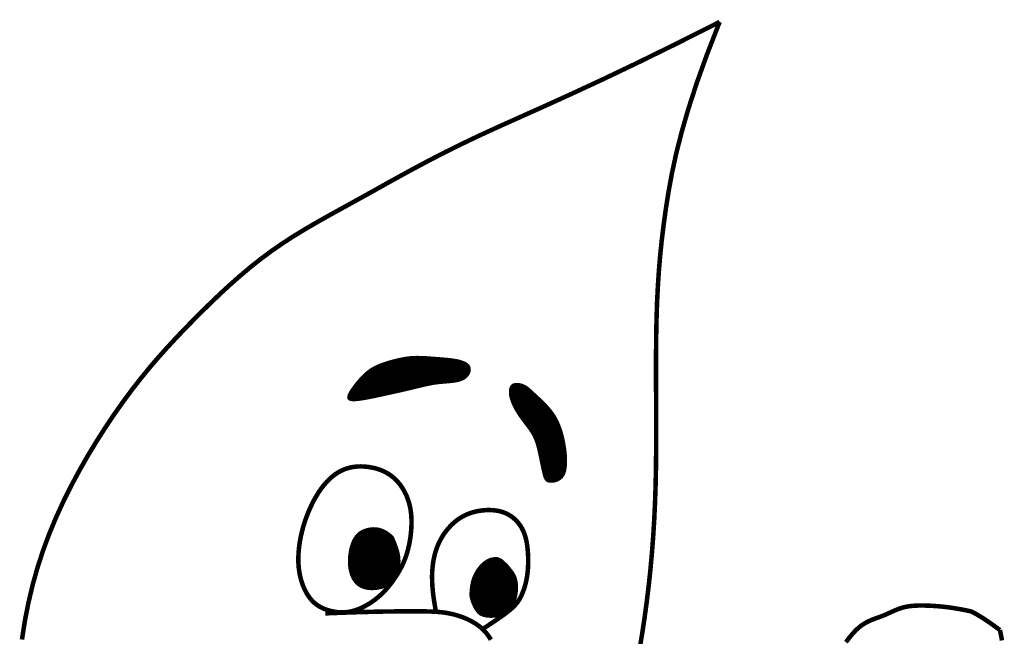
# Model space of a CAD drawing. Header units: feet. Extents: x -26.5 to 0.6, y 11.5 to 22.5.
# Tile 203 of 256: x -19.3 to -18.8, y 12.6 to 12.9. Entities that reach past the tile are written whole.
import ezdxf

# ---------------------------------------------------------------- set-up
doc = ezdxf.new("R2010")
doc.units = ezdxf.units.FT
doc.header["$MEASUREMENT"] = 0
doc.layers.add('FACE', color=160, linetype='CONTINUOUS')
pattern_1 = [(360, (-21.0900235, 9.8716441), (7e-19, 0.00057574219), []), (60, (-21.0900235, 9.8716441), (-0.00049860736, 0.00028787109), []), (120, (-21.0900235, 9.8716441), (-0.00049860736, -0.00028787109), [])]

msp = doc.modelspace()

# ---------------------------------------------------------------- hatches: boundary and pattern name
at = {"layer": 'FACE', "linetype": 'Continuous'}
h = msp.add_hatch(dxfattribs=at)
h.set_pattern_fill('NET3', scale=0.004606, style=0)
h.set_pattern_definition(pattern_1)
h.paths.add_polyline_path([(-19.00708, 12.69197), (-19.00729, 12.69365), (-19.00754, 12.6953), (-19.00783, 12.69691), (-19.00816, 12.69848), (-19.00852, 12.7), (-19.00893, 12.70147), (-19.00937, 12.70289), (-19.00984, 12.70426), (-19.01034, 12.70556), (-19.01088, 12.70681), (-19.01146, 12.70802), (-19.01208, 12.70919), (-19.01276, 12.71032), (-19.0135, 12.71144), (-19.0143, 12.71254), (-19.01518, 12.71363), (-19.01612, 12.71472), (-19.01712, 12.7158), (-19.01815, 12.71686), (-19.0192, 12.71789), (-19.02024, 12.71889), (-19.02125, 12.71983), (-19.02221, 12.72072), (-19.0231, 12.72155), (-19.02391, 12.7223), (-19.02465, 12.72298), (-19.02533, 12.72359), (-19.02597, 12.72413), (-19.02661, 12.72462), (-19.02724, 12.72505), (-19.0279, 12.72542), (-19.0286, 12.72575), (-19.02936, 12.72603), (-19.03015, 12.72624), (-19.03096, 12.72639), (-19.03176, 12.72645), (-19.03253, 12.72642), (-19.03324, 12.72627), (-19.03388, 12.72599), (-19.03442, 12.72558), (-19.03485, 12.72502), (-19.03516, 12.72433), (-19.03535, 12.72352), (-19.03543, 12.72261), (-19.03541, 12.72162), (-19.03528, 12.72056), (-19.03506, 12.71945), (-19.03474, 12.71831), (-19.03433, 12.71715), (-19.03385, 12.71598), (-19.03329, 12.71482), (-19.03268, 12.71366), (-19.03202, 12.71252), (-19.03133, 12.7114), (-19.03061, 12.71031), (-19.02989, 12.70926), (-19.02916, 12.70825), (-19.02844, 12.70728), (-19.02773, 12.70634), (-19.02704, 12.70544), (-19.02637, 12.70456), (-19.02572, 12.70369), (-19.02512, 12.70283), (-19.02455, 12.70198), (-19.02402, 12.70113), (-19.02354, 12.70026), (-19.02309, 12.69935), (-19.02267, 12.69839), (-19.02227, 12.69735), (-19.02188, 12.69621), (-19.02151, 12.69496), (-19.02115, 12.69358), (-19.02078, 12.69206), (-19.02042, 12.69043), (-19.02006, 12.68874), (-19.01971, 12.68703), (-19.01936, 12.68536), (-19.01903, 12.68376), (-19.0187, 12.68228), (-19.01839, 12.68097), (-19.01809, 12.67986), (-19.01779, 12.67895), (-19.01747, 12.67821), (-19.01712, 12.67764), (-19.01671, 12.67721), (-19.01623, 12.6769), (-19.01567, 12.67671), (-19.015, 12.67661), (-19.01421, 12.67659), (-19.01334, 12.67666), (-19.01242, 12.67684), (-19.01148, 12.67713), (-19.01055, 12.67757), (-19.00968, 12.67816), (-19.00888, 12.67891), (-19.00821, 12.67984), (-19.00767, 12.68097), (-19.00728, 12.68226), (-19.00701, 12.6837), (-19.00686, 12.68524), (-19.0068, 12.68687), (-19.00683, 12.68855), (-19.00692, 12.69026)])
h.paths.add_polyline_path([(-19.10087, 12.72037), (-19.09863, 12.72086), (-19.09643, 12.72134), (-19.09426, 12.72182), (-19.09214, 12.7223), (-19.09008, 12.72276), (-19.08809, 12.72322), (-19.08619, 12.72367), (-19.08438, 12.7241), (-19.08267, 12.72452), (-19.08105, 12.72492), (-19.07949, 12.72529), (-19.07797, 12.72564), (-19.07648, 12.72596), (-19.07499, 12.72624), (-19.07348, 12.72649), (-19.07193, 12.72669), (-19.07033, 12.72686), (-19.0687, 12.727), (-19.06706, 12.72713), (-19.06544, 12.72728), (-19.06388, 12.72747), (-19.06241, 12.72772), (-19.06104, 12.72805), (-19.05981, 12.72848), (-19.05874, 12.72902), (-19.05783, 12.72966), (-19.05709, 12.73038), (-19.05651, 12.73115), (-19.05609, 12.73195), (-19.05583, 12.73276), (-19.05572, 12.73355), (-19.05577, 12.7343), (-19.05597, 12.735), (-19.05631, 12.73564), (-19.05682, 12.73622), (-19.05747, 12.73675), (-19.05827, 12.73722), (-19.05923, 12.73764), (-19.06033, 12.73801), (-19.06159, 12.73834), (-19.063, 12.73862), (-19.06452, 12.73886), (-19.06615, 12.73907), (-19.06784, 12.73925), (-19.06956, 12.7394), (-19.0713, 12.73954), (-19.07302, 12.73967), (-19.07469, 12.73979), (-19.07629, 12.73991), (-19.07783, 12.74002), (-19.07933, 12.74011), (-19.08081, 12.74017), (-19.08228, 12.74019), (-19.08376, 12.74017), (-19.08526, 12.74009), (-19.08681, 12.73994), (-19.08842, 12.73972), (-19.09006, 12.73944), (-19.09172, 12.7391), (-19.09338, 12.73871), (-19.09502, 12.73828), (-19.09661, 12.73782), (-19.09814, 12.73735), (-19.09958, 12.73686), (-19.10093, 12.73638), (-19.10218, 12.73587), (-19.10336, 12.73535), (-19.10447, 12.73478), (-19.10554, 12.73416), (-19.10658, 12.73347), (-19.10761, 12.73271), (-19.10863, 12.73185), (-19.10967, 12.73089), (-19.1107, 12.72985), (-19.11172, 12.72874), (-19.11271, 12.7276), (-19.11366, 12.72644), (-19.11454, 12.7253), (-19.11535, 12.72418), (-19.11607, 12.72311), (-19.11667, 12.72212), (-19.11715, 12.72122), (-19.11747, 12.7204), (-19.1176, 12.7197), (-19.11752, 12.7191), (-19.1172, 12.71863), (-19.11662, 12.7183), (-19.11574, 12.7181), (-19.11456, 12.71805), (-19.1131, 12.71814), (-19.1114, 12.71834), (-19.10952, 12.71863), (-19.10748, 12.719), (-19.10533, 12.71943), (-19.10311, 12.71989)])
h = msp.add_hatch(dxfattribs=at)
h.set_pattern_fill('NET3', scale=0.004606, style=0)
h.set_pattern_definition(pattern_1)
h.paths.add_polyline_path([(-19.09483, 12.64859), (-19.09443, 12.64765), (-19.09402, 12.64668), (-19.09362, 12.64568), (-19.09323, 12.64468), (-19.09287, 12.64368), (-19.09254, 12.6427), (-19.09225, 12.64175), (-19.092, 12.64084), (-19.09181, 12.63997), (-19.09166, 12.63916), (-19.09156, 12.63839), (-19.0915, 12.63767), (-19.09146, 12.637), (-19.09145, 12.63636), (-19.09146, 12.63577), (-19.09148, 12.63522), (-19.09151, 12.6347), (-19.09154, 12.63421), (-19.09159, 12.63375), (-19.09165, 12.6333), (-19.09173, 12.63287), (-19.09182, 12.63244), (-19.09193, 12.63201), (-19.09207, 12.63158), (-19.09222, 12.63113), (-19.0924, 12.63068), (-19.0926, 12.63022), (-19.09281, 12.62976), (-19.09304, 12.6293), (-19.09327, 12.62884), (-19.09351, 12.62838), (-19.09376, 12.62794), (-19.094, 12.62751), (-19.09424, 12.62709), (-19.09448, 12.6267), (-19.09472, 12.62632), (-19.09496, 12.62598), (-19.0952, 12.62566), (-19.09543, 12.62538), (-19.09565, 12.62514), (-19.09587, 12.62494), (-19.09609, 12.62477), (-19.09631, 12.62462), (-19.09654, 12.6245), (-19.09677, 12.62438), (-19.09702, 12.62427), (-19.09728, 12.62415), (-19.09756, 12.62401), (-19.09787, 12.62385), (-19.0982, 12.62368), (-19.09857, 12.62349), (-19.09898, 12.6233), (-19.09943, 12.6231), (-19.09993, 12.6229), (-19.10049, 12.62271), (-19.10111, 12.62254), (-19.1018, 12.62238), (-19.10255, 12.62225), (-19.10334, 12.62214), (-19.10416, 12.62206), (-19.10502, 12.62202), (-19.10589, 12.62202), (-19.10676, 12.62207), (-19.10763, 12.62217), (-19.10848, 12.62232), (-19.10931, 12.62253), (-19.11012, 12.6228), (-19.1109, 12.62314), (-19.11165, 12.62354), (-19.11237, 12.62402), (-19.11304, 12.62456), (-19.11367, 12.62518), (-19.11426, 12.62588), (-19.1148, 12.62664), (-19.11529, 12.62748), (-19.11572, 12.62837), (-19.11611, 12.62932), (-19.11644, 12.63031), (-19.11671, 12.63135), (-19.11692, 12.63242), (-19.11708, 12.63353), (-19.11718, 12.63465), (-19.11722, 12.63579), (-19.11722, 12.63694), (-19.11716, 12.63809), (-19.11706, 12.63923), (-19.11691, 12.64036), (-19.11673, 12.64147), (-19.1165, 12.64254), (-19.11623, 12.64358), (-19.11592, 12.64459), (-19.11557, 12.64555), (-19.11518, 12.64646), (-19.11475, 12.64733), (-19.11427, 12.64814), (-19.11375, 12.6489), (-19.11318, 12.6496), (-19.11256, 12.65024), (-19.11187, 12.65081), (-19.11111, 12.65133), (-19.11028, 12.65178), (-19.10935, 12.65218), (-19.10833, 12.65251), (-19.1072, 12.65279), (-19.10597, 12.65299), (-19.10462, 12.65309), (-19.10318, 12.65302), (-19.10166, 12.65275), (-19.10005, 12.65222), (-19.09837, 12.65138), (-19.09663, 12.65019)])
edge = h.paths.add_edge_path()
edge.add_line((-19.05551, 12.61836), (-19.05549, 12.61921))
edge.add_line((-19.05549, 12.61921), (-19.05545, 12.61994))
edge.add_line((-19.05545, 12.61994), (-19.05542, 12.62058))
edge.add_line((-19.05542, 12.62058), (-19.05538, 12.62113))
edge.add_line((-19.05538, 12.62113), (-19.05535, 12.62161))
edge.add_line((-19.05535, 12.62161), (-19.05531, 12.62203))
edge.add_line((-19.05531, 12.62203), (-19.05527, 12.6224))
edge.add_line((-19.05527, 12.6224), (-19.05523, 12.62274))
edge.add_line((-19.05523, 12.62274), (-19.05519, 12.62305))
edge.add_line((-19.05519, 12.62305), (-19.05515, 12.62335))
edge.add_line((-19.05515, 12.62335), (-19.05511, 12.62363))
edge.add_line((-19.05511, 12.62363), (-19.05506, 12.6239))
edge.add_line((-19.05506, 12.6239), (-19.05502, 12.62415))
edge.add_line((-19.05502, 12.62415), (-19.05497, 12.6244))
edge.add_line((-19.05497, 12.6244), (-19.05493, 12.62464))
edge.add_line((-19.05493, 12.62464), (-19.05488, 12.62487))
edge.add_line((-19.05488, 12.62487), (-19.05483, 12.6251))
edge.add_line((-19.05483, 12.6251), (-19.05478, 12.62533))
edge.add_line((-19.05478, 12.62533), (-19.05473, 12.62555))
edge.add_line((-19.05473, 12.62555), (-19.05467, 12.62577))
edge.add_line((-19.05467, 12.62577), (-19.05462, 12.62599))
edge.add_line((-19.05462, 12.62599), (-19.05456, 12.62621))
edge.add_line((-19.05456, 12.62621), (-19.0545, 12.62642))
edge.add_line((-19.0545, 12.62642), (-19.05444, 12.62663))
edge.add_line((-19.05444, 12.62663), (-19.05438, 12.62683))
edge.add_line((-19.05438, 12.62683), (-19.05431, 12.62704))
edge.add_line((-19.05431, 12.62704), (-19.05425, 12.62724))
edge.add_line((-19.05425, 12.62724), (-19.05418, 12.62743))
edge.add_line((-19.05418, 12.62743), (-19.05411, 12.62763))
edge.add_line((-19.05411, 12.62763), (-19.05404, 12.62782))
edge.add_line((-19.05404, 12.62782), (-19.05397, 12.62801))
edge.add_line((-19.05397, 12.62801), (-19.0539, 12.6282))
edge.add_line((-19.0539, 12.6282), (-19.05383, 12.62838))
edge.add_line((-19.05383, 12.62838), (-19.05375, 12.62857))
edge.add_line((-19.05375, 12.62857), (-19.05368, 12.62875))
edge.add_line((-19.05368, 12.62875), (-19.0536, 12.62892))
edge.add_line((-19.0536, 12.62892), (-19.05352, 12.6291))
edge.add_line((-19.05352, 12.6291), (-19.05344, 12.62927))
edge.add_line((-19.05344, 12.62927), (-19.05336, 12.62944))
edge.add_line((-19.05336, 12.62944), (-19.05328, 12.62961))
edge.add_line((-19.05328, 12.62961), (-19.0532, 12.62978))
edge.add_line((-19.0532, 12.62978), (-19.05312, 12.62994))
edge.add_line((-19.05312, 12.62994), (-19.05303, 12.6301))
edge.add_line((-19.05303, 12.6301), (-19.05295, 12.63026))
edge.add_line((-19.05295, 12.63026), (-19.05286, 12.63042))
edge.add_line((-19.05286, 12.63042), (-19.05277, 12.63058))
edge.add_line((-19.05277, 12.63058), (-19.05268, 12.63073))
edge.add_line((-19.05268, 12.63073), (-19.05259, 12.63088))
edge.add_line((-19.05259, 12.63088), (-19.0525, 12.63103))
edge.add_line((-19.0525, 12.63103), (-19.05241, 12.63118))
edge.add_line((-19.05241, 12.63118), (-19.05232, 12.63133))
edge.add_line((-19.05232, 12.63133), (-19.05223, 12.63147))
edge.add_line((-19.05223, 12.63147), (-19.05214, 12.63162))
edge.add_line((-19.05214, 12.63162), (-19.05204, 12.63176))
edge.add_line((-19.05204, 12.63176), (-19.05195, 12.6319))
edge.add_line((-19.05195, 12.6319), (-19.05185, 12.63204))
edge.add_line((-19.05185, 12.63204), (-19.05176, 12.63217))
edge.add_line((-19.05176, 12.63217), (-19.05166, 12.63231))
edge.add_line((-19.05166, 12.63231), (-19.05156, 12.63244))
edge.add_line((-19.05156, 12.63244), (-19.05146, 12.63257))
edge.add_line((-19.05146, 12.63257), (-19.05137, 12.6327))
edge.add_line((-19.05137, 12.6327), (-19.05127, 12.63283))
edge.add_line((-19.05127, 12.63283), (-19.05117, 12.63296))
edge.add_line((-19.05117, 12.63296), (-19.05107, 12.63308))
edge.add_line((-19.05107, 12.63308), (-19.05097, 12.63321))
edge.add_line((-19.05097, 12.63321), (-19.05087, 12.63333))
edge.add_line((-19.05087, 12.63333), (-19.05077, 12.63345))
edge.add_line((-19.05077, 12.63345), (-19.05066, 12.63357))
edge.add_line((-19.05066, 12.63357), (-19.05056, 12.63369))
edge.add_line((-19.05056, 12.63369), (-19.05046, 12.6338))
edge.add_line((-19.05046, 12.6338), (-19.05036, 12.63392))
edge.add_line((-19.05036, 12.63392), (-19.05025, 12.63403))
edge.add_line((-19.05025, 12.63403), (-19.05015, 12.63414))
edge.add_line((-19.05015, 12.63414), (-19.05004, 12.63425))
edge.add_line((-19.05004, 12.63425), (-19.04994, 12.63436))
edge.add_line((-19.04994, 12.63436), (-19.04983, 12.63447))
edge.add_line((-19.04983, 12.63447), (-19.04973, 12.63457))
edge.add_line((-19.04973, 12.63457), (-19.04962, 12.63468))
edge.add_line((-19.04962, 12.63468), (-19.04952, 12.63478))
edge.add_line((-19.04952, 12.63478), (-19.04941, 12.63488))
edge.add_line((-19.04941, 12.63488), (-19.04931, 12.63497))
edge.add_line((-19.04931, 12.63497), (-19.0492, 12.63507))
edge.add_line((-19.0492, 12.63507), (-19.04909, 12.63517))
edge.add_line((-19.04909, 12.63517), (-19.04899, 12.63526))
edge.add_line((-19.04899, 12.63526), (-19.04888, 12.63535))
edge.add_line((-19.04888, 12.63535), (-19.04877, 12.63544))
edge.add_line((-19.04877, 12.63544), (-19.04867, 12.63553))
edge.add_line((-19.04867, 12.63553), (-19.04856, 12.63562))
edge.add_line((-19.04856, 12.63562), (-19.04845, 12.6357))
edge.add_line((-19.04845, 12.6357), (-19.04835, 12.63579))
edge.add_line((-19.04835, 12.63579), (-19.04824, 12.63587))
edge.add_line((-19.04824, 12.63587), (-19.04813, 12.63595))
edge.add_line((-19.04813, 12.63595), (-19.04802, 12.63603))
edge.add_line((-19.04802, 12.63603), (-19.04792, 12.6361))
edge.add_line((-19.04792, 12.6361), (-19.04781, 12.63618))
edge.add_line((-19.04781, 12.63618), (-19.0477, 12.63625))
edge.add_line((-19.0477, 12.63625), (-19.0476, 12.63632))
edge.add_line((-19.0476, 12.63632), (-19.04749, 12.63639))
edge.add_line((-19.04749, 12.63639), (-19.04738, 12.63646))
edge.add_line((-19.04738, 12.63646), (-19.04728, 12.63653))
edge.add_line((-19.04728, 12.63653), (-19.04717, 12.63659))
edge.add_line((-19.04717, 12.63659), (-19.04706, 12.63665))
edge.add_line((-19.04706, 12.63665), (-19.04696, 12.63672))
edge.add_line((-19.04696, 12.63672), (-19.04685, 12.63678))
edge.add_line((-19.04685, 12.63678), (-19.04674, 12.63683))
edge.add_line((-19.04674, 12.63683), (-19.04664, 12.63689))
edge.add_line((-19.04664, 12.63689), (-19.04653, 12.63694))
edge.add_line((-19.04653, 12.63694), (-19.04643, 12.637))
edge.add_line((-19.04643, 12.637), (-19.04632, 12.63705))
edge.add_line((-19.04632, 12.63705), (-19.04622, 12.6371))
edge.add_line((-19.04622, 12.6371), (-19.04611, 12.63714))
edge.add_line((-19.04611, 12.63714), (-19.04601, 12.63719))
edge.add_line((-19.04601, 12.63719), (-19.04591, 12.63723))
edge.add_line((-19.04591, 12.63723), (-19.0458, 12.63727))
edge.add_line((-19.0458, 12.63727), (-19.0457, 12.63732))
edge.add_line((-19.0457, 12.63732), (-19.0456, 12.63735))
edge.add_line((-19.0456, 12.63735), (-19.0455, 12.63739))
edge.add_line((-19.0455, 12.63739), (-19.0454, 12.63743))
edge.add_line((-19.0454, 12.63743), (-19.04529, 12.63746))
edge.add_line((-19.04529, 12.63746), (-19.04519, 12.63749))
edge.add_line((-19.04519, 12.63749), (-19.04509, 12.63752))
edge.add_line((-19.04509, 12.63752), (-19.04499, 12.63755))
edge.add_line((-19.04499, 12.63755), (-19.04489, 12.63757))
edge.add_line((-19.04489, 12.63757), (-19.0448, 12.6376))
edge.add_line((-19.0448, 12.6376), (-19.0447, 12.63762))
edge.add_line((-19.0447, 12.63762), (-19.0446, 12.63764))
edge.add_line((-19.0446, 12.63764), (-19.0445, 12.63766))
edge.add_line((-19.0445, 12.63766), (-19.04441, 12.63768))
edge.add_line((-19.04441, 12.63768), (-19.04431, 12.6377))
edge.add_line((-19.04431, 12.6377), (-19.04421, 12.63771))
edge.add_line((-19.04421, 12.63771), (-19.04412, 12.63772))
edge.add_line((-19.04412, 12.63772), (-19.04402, 12.63774))
edge.add_line((-19.04402, 12.63774), (-19.04393, 12.63775))
edge.add_line((-19.04393, 12.63775), (-19.04384, 12.63776))
edge.add_line((-19.04384, 12.63776), (-19.04375, 12.63778))
edge.add_line((-19.04375, 12.63778), (-19.04366, 12.63779))
edge.add_line((-19.04366, 12.63779), (-19.04357, 12.63781))
edge.add_line((-19.04357, 12.63781), (-19.04348, 12.63782))
edge.add_line((-19.04348, 12.63782), (-19.0434, 12.63784))
edge.add_line((-19.0434, 12.63784), (-19.04331, 12.63786))
edge.add_line((-19.04331, 12.63786), (-19.04323, 12.63787))
edge.add_line((-19.04323, 12.63787), (-19.04314, 12.63789))
edge.add_line((-19.04314, 12.63789), (-19.04305, 12.6379))
edge.add_line((-19.04305, 12.6379), (-19.04297, 12.63791))
edge.add_line((-19.04297, 12.63791), (-19.04288, 12.63792))
edge.add_line((-19.04288, 12.63792), (-19.04279, 12.63793))
edge.add_line((-19.04279, 12.63793), (-19.04271, 12.63793))
edge.add_line((-19.04271, 12.63793), (-19.04262, 12.63793))
edge.add_line((-19.04262, 12.63793), (-19.04253, 12.63793))
edge.add_line((-19.04253, 12.63793), (-19.04244, 12.63793))
edge.add_line((-19.04244, 12.63793), (-19.04235, 12.63793))
edge.add_line((-19.04235, 12.63793), (-19.04225, 12.63792))
edge.add_line((-19.04225, 12.63792), (-19.04216, 12.63791))
edge.add_line((-19.04216, 12.63791), (-19.04207, 12.6379))
edge.add_line((-19.04207, 12.6379), (-19.04198, 12.63789))
edge.add_line((-19.04198, 12.63789), (-19.04188, 12.63788))
edge.add_line((-19.04188, 12.63788), (-19.04179, 12.63786))
edge.add_line((-19.04179, 12.63786), (-19.04171, 12.63784))
edge.add_line((-19.04171, 12.63784), (-19.04162, 12.63782))
edge.add_line((-19.04162, 12.63782), (-19.04154, 12.6378))
edge.add_line((-19.04154, 12.6378), (-19.04146, 12.63778))
edge.add_line((-19.04146, 12.63778), (-19.04139, 12.63775))
edge.add_line((-19.04139, 12.63775), (-19.04132, 12.63772))
edge.add_line((-19.04132, 12.63772), (-19.04125, 12.63769))
edge.add_line((-19.04125, 12.63769), (-19.04119, 12.63766))
edge.add_line((-19.04119, 12.63766), (-19.04112, 12.63763))
edge.add_line((-19.04112, 12.63763), (-19.04106, 12.6376))
edge.add_line((-19.04106, 12.6376), (-19.04099, 12.63757))
edge.add_line((-19.04099, 12.63757), (-19.04093, 12.63755))
edge.add_line((-19.04093, 12.63755), (-19.04086, 12.63752))
edge.add_line((-19.04086, 12.63752), (-19.04079, 12.6375))
edge.add_line((-19.04079, 12.6375), (-19.04073, 12.63747))
edge.add_line((-19.04073, 12.63747), (-19.04066, 12.63745))
edge.add_line((-19.04066, 12.63745), (-19.04058, 12.63742))
edge.add_line((-19.04058, 12.63742), (-19.04051, 12.63739))
edge.add_line((-19.04051, 12.63739), (-19.04044, 12.63736))
edge.add_line((-19.04044, 12.63736), (-19.04036, 12.63733))
edge.add_line((-19.04036, 12.63733), (-19.04028, 12.6373))
edge.add_line((-19.04028, 12.6373), (-19.0402, 12.63726))
edge.add_line((-19.0402, 12.63726), (-19.04012, 12.63722))
edge.add_line((-19.04012, 12.63722), (-19.04004, 12.63718))
edge.add_line((-19.04004, 12.63718), (-19.03996, 12.63713))
edge.add_line((-19.03996, 12.63713), (-19.03989, 12.63709))
edge.add_line((-19.03989, 12.63709), (-19.03981, 12.63704))
edge.add_line((-19.03981, 12.63704), (-19.03973, 12.63698))
edge.add_line((-19.03973, 12.63698), (-19.03965, 12.63693))
edge.add_line((-19.03965, 12.63693), (-19.03957, 12.63687))
edge.add_line((-19.03957, 12.63687), (-19.0395, 12.63681))
edge.add_line((-19.0395, 12.63681), (-19.03942, 12.63675))
edge.add_line((-19.03942, 12.63675), (-19.03935, 12.63669))
edge.add_line((-19.03935, 12.63669), (-19.03928, 12.63663))
edge.add_line((-19.03928, 12.63663), (-19.03921, 12.63657))
edge.add_line((-19.03921, 12.63657), (-19.03914, 12.63651))
edge.add_line((-19.03914, 12.63651), (-19.03908, 12.63645))
edge.add_line((-19.03908, 12.63645), (-19.03901, 12.63638))
edge.add_line((-19.03901, 12.63638), (-19.03895, 12.63632))
edge.add_line((-19.03895, 12.63632), (-19.03888, 12.63626))
edge.add_line((-19.03888, 12.63626), (-19.03881, 12.63619))
edge.add_line((-19.03881, 12.63619), (-19.03874, 12.63613))
edge.add_line((-19.03874, 12.63613), (-19.03867, 12.63606))
edge.add_line((-19.03867, 12.63606), (-19.0386, 12.63599))
edge.add_line((-19.0386, 12.63599), (-19.03852, 12.63592))
edge.add_line((-19.03852, 12.63592), (-19.03844, 12.63584))
edge.add_line((-19.03844, 12.63584), (-19.03835, 12.63576))
edge.add_line((-19.03835, 12.63576), (-19.03826, 12.63567))
edge.add_line((-19.03826, 12.63567), (-19.03815, 12.63558))
edge.add_line((-19.03815, 12.63558), (-19.03804, 12.63548))
edge.add_line((-19.03804, 12.63548), (-19.03792, 12.63537))
edge.add_line((-19.03792, 12.63537), (-19.03778, 12.63524))
edge.add_line((-19.03778, 12.63524), (-19.03763, 12.63511))
edge.add_line((-19.03763, 12.63511), (-19.03748, 12.63497))
edge.add_line((-19.03748, 12.63497), (-19.03731, 12.63482))
edge.add_line((-19.03731, 12.63482), (-19.03714, 12.63466))
edge.add_line((-19.03714, 12.63466), (-19.03697, 12.63448))
edge.add_line((-19.03697, 12.63448), (-19.03679, 12.6343))
edge.add_line((-19.03679, 12.6343), (-19.03661, 12.63411))
edge.add_line((-19.03661, 12.63411), (-19.03642, 12.63391))
edge.add_line((-19.03642, 12.63391), (-19.03624, 12.63369))
edge.add_line((-19.03624, 12.63369), (-19.03605, 12.63347))
edge.add_line((-19.03605, 12.63347), (-19.03585, 12.63323))
edge.add_line((-19.03585, 12.63323), (-19.03565, 12.63298))
edge.add_line((-19.03565, 12.63298), (-19.03544, 12.63271))
edge.add_line((-19.03544, 12.63271), (-19.03522, 12.63242))
edge.add_line((-19.03522, 12.63242), (-19.03498, 12.63212))
edge.add_line((-19.03498, 12.63212), (-19.03474, 12.63179))
edge.add_line((-19.03474, 12.63179), (-19.03448, 12.63146))
edge.add_line((-19.03448, 12.63146), (-19.03423, 12.6311))
edge.add_line((-19.03423, 12.6311), (-19.03397, 12.63074))
edge.add_line((-19.03397, 12.63074), (-19.03372, 12.63038))
edge.add_line((-19.03372, 12.63038), (-19.03348, 12.63001))
edge.add_line((-19.03348, 12.63001), (-19.03325, 12.62963))
edge.add_line((-19.03325, 12.62963), (-19.03304, 12.62927))
edge.add_line((-19.03304, 12.62927), (-19.03286, 12.6289))
edge.add_line((-19.03286, 12.6289), (-19.0327, 12.62855))
edge.add_line((-19.0327, 12.62855), (-19.03256, 12.62819))
edge.add_line((-19.03256, 12.62819), (-19.03243, 12.62784))
edge.add_line((-19.03243, 12.62784), (-19.03233, 12.62748))
edge.add_line((-19.03233, 12.62748), (-19.03223, 12.62713))
edge.add_line((-19.03223, 12.62713), (-19.03214, 12.62677))
edge.add_line((-19.03214, 12.62677), (-19.03207, 12.62641))
edge.add_line((-19.03207, 12.62641), (-19.032, 12.62604))
edge.add_line((-19.032, 12.62604), (-19.03193, 12.62566))
edge.add_line((-19.03193, 12.62566), (-19.03188, 12.62527))
edge.add_line((-19.03188, 12.62527), (-19.03183, 12.62486))
edge.add_line((-19.03183, 12.62486), (-19.03179, 12.62442))
edge.add_line((-19.03179, 12.62442), (-19.03177, 12.62397))
edge.add_line((-19.03177, 12.62397), (-19.03175, 12.62348))
edge.add_line((-19.03175, 12.62348), (-19.03174, 12.62296))
edge.add_line((-19.03174, 12.62296), (-19.03175, 12.62241))
edge.add_line((-19.03175, 12.62241), (-19.03177, 12.62183))
edge.add_line((-19.03177, 12.62183), (-19.0318, 12.62122))
edge.add_line((-19.0318, 12.62122), (-19.03186, 12.6206))
edge.add_line((-19.03186, 12.6206), (-19.03193, 12.61997))
edge.add_line((-19.03193, 12.61997), (-19.03202, 12.61934))
edge.add_line((-19.03202, 12.61934), (-19.03213, 12.61871))
edge.add_line((-19.03213, 12.61871), (-19.03226, 12.61809))
edge.add_line((-19.03226, 12.61809), (-19.03242, 12.61749))
edge.add_line((-19.03242, 12.61749), (-19.0326, 12.61691))
edge.add_line((-19.0326, 12.61691), (-19.03281, 12.61635))
edge.add_line((-19.03281, 12.61635), (-19.03304, 12.61581))
edge.add_line((-19.03304, 12.61581), (-19.0333, 12.61529))
edge.add_line((-19.0333, 12.61529), (-19.03358, 12.61479))
edge.add_line((-19.03358, 12.61479), (-19.03388, 12.61432))
edge.add_line((-19.03388, 12.61432), (-19.03421, 12.61387))
edge.add_line((-19.03421, 12.61387), (-19.03457, 12.61344))
edge.add_line((-19.03457, 12.61344), (-19.03494, 12.61304))
edge.add_line((-19.03494, 12.61304), (-19.03533, 12.61265))
edge.add_line((-19.03533, 12.61265), (-19.03574, 12.61228))
edge.add_line((-19.03574, 12.61228), (-19.03616, 12.61192))
edge.add_line((-19.03616, 12.61192), (-19.03659, 12.61156))
edge.add_line((-19.03659, 12.61156), (-19.03703, 12.61122))
edge.add_line((-19.03703, 12.61122), (-19.03747, 12.61088))
edge.add_line((-19.03747, 12.61088), (-19.03791, 12.61054))
edge.add_line((-19.03791, 12.61054), (-19.03835, 12.6102))
edge.add_line((-19.03835, 12.6102), (-19.03879, 12.60988))
edge.add_line((-19.03879, 12.60988), (-19.03925, 12.60956))
edge.add_line((-19.03925, 12.60956), (-19.03971, 12.60927))
edge.add_line((-19.03971, 12.60927), (-19.04018, 12.609))
edge.add_line((-19.04018, 12.609), (-19.04067, 12.60875))
edge.add_line((-19.04067, 12.60875), (-19.04117, 12.60854))
edge.add_line((-19.04117, 12.60854), (-19.04169, 12.60836))
edge.add_line((-19.04169, 12.60836), (-19.04223, 12.60822))
edge.add_line((-19.04223, 12.60822), (-19.04278, 12.60811))
edge.add_line((-19.04278, 12.60811), (-19.04333, 12.60803))
edge.add_line((-19.04333, 12.60803), (-19.0439, 12.60797))
edge.add_line((-19.0439, 12.60797), (-19.04446, 12.60795))
edge.add_line((-19.04446, 12.60795), (-19.04503, 12.60794))
edge.add_line((-19.04503, 12.60794), (-19.04559, 12.60795))
edge.add_line((-19.04559, 12.60795), (-19.04615, 12.60799))
edge.add_line((-19.04615, 12.60799), (-19.0467, 12.60804))
edge.add_line((-19.0467, 12.60804), (-19.04724, 12.60811))
edge.add_line((-19.04724, 12.60811), (-19.04776, 12.6082))
edge.add_line((-19.04776, 12.6082), (-19.04826, 12.60831))
edge.add_line((-19.04826, 12.60831), (-19.04874, 12.60843))
edge.add_line((-19.04874, 12.60843), (-19.0492, 12.60857))
edge.add_line((-19.0492, 12.60857), (-19.04963, 12.60873))
edge.add_line((-19.04963, 12.60873), (-19.05003, 12.60892))
edge.add_line((-19.05003, 12.60892), (-19.0504, 12.60912))
edge.add_line((-19.0504, 12.60912), (-19.05076, 12.60936))
edge.add_line((-19.05076, 12.60936), (-19.05111, 12.60963))
edge.add_line((-19.05111, 12.60963), (-19.05145, 12.60995))
edge.add_line((-19.05145, 12.60995), (-19.05179, 12.61032))
edge.add_line((-19.05179, 12.61032), (-19.05213, 12.61075))
edge.add_line((-19.05213, 12.61075), (-19.05249, 12.61124))
edge.add_line((-19.05249, 12.61124), (-19.05286, 12.6118))
edge.add_line((-19.05286, 12.6118), (-19.05325, 12.61243))
edge.add_line((-19.05325, 12.61243), (-19.05364, 12.61316))
edge.add_line((-19.05364, 12.61316), (-19.05402, 12.61397))
edge.add_line((-19.05402, 12.61397), (-19.0544, 12.61488))
edge.add_line((-19.0544, 12.61488), (-19.05477, 12.6159))
edge.add_line((-19.05477, 12.6159), (-19.0551, 12.61703))
edge.add_line((-19.0551, 12.61703), (-19.05541, 12.61829))

# ---------------------------------------------------------------- linework, layer by layer
at = {"layer": 'FACE', "color": 7}
for points, const_width in [([(-18.92881, 12.91041), (-18.95148, 12.89899), (-18.97146, 12.8892), (-18.98902, 12.88082), (-19.00447, 12.87366), (-19.01807, 12.86748), (-19.03013, 12.86207), (-19.04092, 12.85723), (-19.05074, 12.85273), (-19.05983, 12.84839), (-19.06831, 12.84418), (-19.07624, 12.8401), (-19.0837, 12.83613), (-19.09077, 12.83228), (-19.09751, 12.82855), (-19.10399, 12.82492), (-19.1103, 12.82141), (-19.11649, 12.818), (-19.12257, 12.81465), (-19.12855, 12.81133), (-19.13442, 12.808), (-19.14019, 12.80461), (-19.14585, 12.80114), (-19.1514, 12.79752), (-19.15685, 12.79374), (-19.16219, 12.78976), (-19.16742, 12.78559), (-19.17255, 12.78127), (-19.17757, 12.77683), (-19.18249, 12.7723), (-19.1873, 12.76771), (-19.192, 12.76309), (-19.1966, 12.75847), (-19.20109, 12.75387), (-19.20551, 12.74924), (-19.20986, 12.74452), (-19.21419, 12.73967), (-19.21851, 12.73462), (-19.22284, 12.72931), (-19.22722, 12.7237), (-19.23166, 12.71771), (-19.23618, 12.71132), (-19.24074, 12.70455), (-19.24528, 12.69744), (-19.24977, 12.69004), (-19.25414, 12.68238), (-19.25835, 12.67452), (-19.26234, 12.6665), (-19.26606, 12.65836), (-19.26947, 12.65013), (-19.27257, 12.64177), (-19.27535, 12.63324), (-19.27781, 12.62449), (-19.27996, 12.61548), (-19.2818, 12.60614), (-19.28332, 12.59644)], 0.0023), ([(-18.92881, 12.91041), (-18.93522, 12.89393), (-18.94051, 12.87915), (-18.94481, 12.86587), (-18.94825, 12.85391), (-18.95098, 12.84308), (-18.95311, 12.83316), (-18.95479, 12.82399), (-18.95614, 12.81535), (-18.95729, 12.80708), (-18.95826, 12.79907), (-18.95906, 12.79121), (-18.95971, 12.78342), (-18.96022, 12.7756), (-18.96061, 12.76765), (-18.96087, 12.75949), (-18.96104, 12.75101), (-18.96111, 12.74215), (-18.96112, 12.73296), (-18.9611, 12.72353), (-18.96106, 12.71394), (-18.96103, 12.70428), (-18.96105, 12.69462), (-18.96114, 12.68506), (-18.96132, 12.67567), (-18.96162, 12.66652), (-18.96203, 12.6576), (-18.96257, 12.64889), (-18.96322, 12.64036), (-18.96398, 12.63199), (-18.96486, 12.62376), (-18.96585, 12.61564), (-18.96694, 12.6076), (-18.96814, 12.59963), (-18.96945, 12.59176)], 0.0023), ([(-19.07295, 12.61055), (-19.07363, 12.61441), (-19.07416, 12.61789), (-19.07454, 12.62103), (-19.07479, 12.62388), (-19.07491, 12.62647), (-19.07493, 12.62885), (-19.07485, 12.63107), (-19.07468, 12.63315), (-19.07445, 12.63515), (-19.07414, 12.63706), (-19.07375, 12.6389), (-19.07329, 12.64068), (-19.07276, 12.64238), (-19.07214, 12.64403), (-19.07144, 12.64563), (-19.07066, 12.64718), (-19.0698, 12.64868), (-19.06886, 12.65013), (-19.06785, 12.65153), (-19.06677, 12.65286), (-19.06564, 12.65411), (-19.06445, 12.65529), (-19.06321, 12.65638), (-19.06194, 12.65737), (-19.06063, 12.65826), (-19.05928, 12.65906), (-19.05791, 12.65975), (-19.0565, 12.66036), (-19.05507, 12.66087), (-19.0536, 12.6613), (-19.0521, 12.66165), (-19.05057, 12.66193), (-19.04902, 12.66212), (-19.04745, 12.66224), (-19.04587, 12.66227), (-19.04431, 12.66221), (-19.04276, 12.66206), (-19.04125, 12.66181), (-19.03978, 12.66146), (-19.03838, 12.661), (-19.03704, 12.66043), (-19.03577, 12.65975), (-19.03458, 12.65898), (-19.03347, 12.65812), (-19.03244, 12.65718), (-19.03149, 12.65617), (-19.03063, 12.65509), (-19.02986, 12.65397), (-19.02917, 12.65279), (-19.02857, 12.65157), (-19.02806, 12.6503), (-19.02761, 12.64897), (-19.02723, 12.6476), (-19.02692, 12.64617), (-19.02666, 12.64468), (-19.02646, 12.64313), (-19.0263, 12.64153), (-19.02618, 12.63988), (-19.02611, 12.63821), (-19.02609, 12.63653), (-19.02611, 12.63485), (-19.02618, 12.6332), (-19.02629, 12.63159), (-19.02645, 12.63004), (-19.02665, 12.62856), (-19.0269, 12.62715), (-19.02718, 12.62582), (-19.0275, 12.62454), (-19.02784, 12.62333), (-19.02822, 12.62217), (-19.02861, 12.62107), (-19.02903, 12.62001), (-19.02946, 12.619), (-19.02993, 12.61803), (-19.03044, 12.61708), (-19.03102, 12.61615), (-19.03167, 12.61523), (-19.03243, 12.61431), (-19.03329, 12.61337), (-19.03428, 12.61241), (-19.03542, 12.61142), (-19.03672, 12.61038), (-19.03821, 12.60926), (-19.03991, 12.60804), (-19.04184, 12.6067), (-19.04403, 12.60522), (-19.04649, 12.60356), (-19.04926, 12.60172)], 0.0023), ([(-19.09483, 12.64859), (-19.09443, 12.64765), (-19.09402, 12.64668), (-19.09362, 12.64568), (-19.09323, 12.64468), (-19.09287, 12.64368), (-19.09254, 12.6427), (-19.09225, 12.64175), (-19.092, 12.64084), (-19.09181, 12.63997), (-19.09166, 12.63916), (-19.09156, 12.63839), (-19.0915, 12.63767), (-19.09146, 12.637), (-19.09145, 12.63636), (-19.09146, 12.63577), (-19.09148, 12.63522), (-19.09151, 12.6347), (-19.09154, 12.63421), (-19.09159, 12.63375), (-19.09165, 12.6333), (-19.09173, 12.63287), (-19.09182, 12.63244), (-19.09193, 12.63201), (-19.09207, 12.63158), (-19.09222, 12.63113), (-19.0924, 12.63068), (-19.0926, 12.63022), (-19.09281, 12.62976), (-19.09304, 12.6293), (-19.09327, 12.62884), (-19.09351, 12.62838), (-19.09376, 12.62794), (-19.094, 12.62751), (-19.09424, 12.62709), (-19.09448, 12.6267), (-19.09472, 12.62632), (-19.09496, 12.62598), (-19.0952, 12.62566), (-19.09543, 12.62538), (-19.09565, 12.62514), (-19.09587, 12.62494), (-19.09609, 12.62477), (-19.09631, 12.62462), (-19.09654, 12.6245), (-19.09677, 12.62438), (-19.09702, 12.62427), (-19.09728, 12.62415), (-19.09756, 12.62401), (-19.09787, 12.62385), (-19.0982, 12.62368), (-19.09857, 12.62349), (-19.09898, 12.6233), (-19.09943, 12.6231), (-19.09993, 12.6229), (-19.10049, 12.62271), (-19.10111, 12.62254), (-19.1018, 12.62238), (-19.10255, 12.62225), (-19.10334, 12.62214), (-19.10416, 12.62206), (-19.10502, 12.62202), (-19.10589, 12.62202), (-19.10676, 12.62207), (-19.10763, 12.62217), (-19.10848, 12.62232), (-19.10931, 12.62253), (-19.11012, 12.6228), (-19.1109, 12.62314), (-19.11165, 12.62354), (-19.11237, 12.62402), (-19.11304, 12.62456), (-19.11367, 12.62518), (-19.11426, 12.62588), (-19.1148, 12.62664), (-19.11529, 12.62748), (-19.11572, 12.62837), (-19.11611, 12.62932), (-19.11644, 12.63031), (-19.11671, 12.63135), (-19.11692, 12.63242), (-19.11708, 12.63353), (-19.11718, 12.63465), (-19.11722, 12.63579), (-19.11722, 12.63694), (-19.11716, 12.63809), (-19.11706, 12.63923), (-19.11691, 12.64036), (-19.11673, 12.64147), (-19.1165, 12.64254), (-19.11623, 12.64358), (-19.11592, 12.64459), (-19.11557, 12.64555), (-19.11518, 12.64646), (-19.11475, 12.64733), (-19.11427, 12.64814), (-19.11375, 12.6489), (-19.11318, 12.6496), (-19.11256, 12.65024), (-19.11187, 12.65081), (-19.11111, 12.65133), (-19.11028, 12.65178), (-19.10935, 12.65218), (-19.10833, 12.65251), (-19.1072, 12.65279), (-19.10597, 12.65299), (-19.10462, 12.65309), (-19.10318, 12.65302), (-19.10166, 12.65275), (-19.10005, 12.65222), (-19.09837, 12.65138), (-19.09663, 12.65019), (-19.09483, 12.64859)], 0.000969), ([(-19.05551, 12.61836), (-19.05549, 12.61921), (-19.05545, 12.61994), (-19.05542, 12.62058), (-19.05538, 12.62113), (-19.05535, 12.62161), (-19.05531, 12.62203), (-19.05527, 12.6224), (-19.05523, 12.62274), (-19.05519, 12.62305), (-19.05515, 12.62335), (-19.05511, 12.62363), (-19.05506, 12.6239), (-19.05502, 12.62415), (-19.05497, 12.6244), (-19.05493, 12.62464), (-19.05488, 12.62487), (-19.05483, 12.6251), (-19.05478, 12.62533), (-19.05473, 12.62555), (-19.05467, 12.62577), (-19.05462, 12.62599), (-19.05456, 12.62621), (-19.0545, 12.62642), (-19.05444, 12.62663), (-19.05438, 12.62683), (-19.05431, 12.62704), (-19.05425, 12.62724), (-19.05418, 12.62743), (-19.05411, 12.62763), (-19.05404, 12.62782), (-19.05397, 12.62801), (-19.0539, 12.6282), (-19.05383, 12.62838), (-19.05375, 12.62857), (-19.05368, 12.62875), (-19.0536, 12.62892), (-19.05352, 12.6291), (-19.05344, 12.62927), (-19.05336, 12.62944), (-19.05328, 12.62961), (-19.0532, 12.62978), (-19.05312, 12.62994), (-19.05303, 12.6301), (-19.05295, 12.63026), (-19.05286, 12.63042), (-19.05277, 12.63058), (-19.05268, 12.63073), (-19.05259, 12.63088), (-19.0525, 12.63103), (-19.05241, 12.63118), (-19.05232, 12.63133), (-19.05223, 12.63147), (-19.05214, 12.63162), (-19.05204, 12.63176), (-19.05195, 12.6319), (-19.05185, 12.63204), (-19.05176, 12.63217), (-19.05166, 12.63231), (-19.05156, 12.63244), (-19.05146, 12.63257), (-19.05137, 12.6327), (-19.05127, 12.63283), (-19.05117, 12.63296), (-19.05107, 12.63308), (-19.05097, 12.63321), (-19.05087, 12.63333), (-19.05077, 12.63345), (-19.05066, 12.63357), (-19.05056, 12.63369), (-19.05046, 12.6338), (-19.05036, 12.63392), (-19.05025, 12.63403), (-19.05015, 12.63414), (-19.05004, 12.63425), (-19.04994, 12.63436), (-19.04983, 12.63447), (-19.04973, 12.63457), (-19.04962, 12.63468), (-19.04952, 12.63478), (-19.04941, 12.63488), (-19.04931, 12.63497), (-19.0492, 12.63507), (-19.04909, 12.63517), (-19.04899, 12.63526), (-19.04888, 12.63535), (-19.04877, 12.63544), (-19.04867, 12.63553), (-19.04856, 12.63562), (-19.04845, 12.6357), (-19.04835, 12.63579), (-19.04824, 12.63587), (-19.04813, 12.63595), (-19.04802, 12.63603), (-19.04792, 12.6361), (-19.04781, 12.63618), (-19.0477, 12.63625), (-19.0476, 12.63632), (-19.04749, 12.63639), (-19.04738, 12.63646), (-19.04728, 12.63653), (-19.04717, 12.63659), (-19.04706, 12.63665), (-19.04696, 12.63672), (-19.04685, 12.63678), (-19.04674, 12.63683), (-19.04664, 12.63689), (-19.04653, 12.63694), (-19.04643, 12.637), (-19.04632, 12.63705), (-19.04622, 12.6371), (-19.04611, 12.63714), (-19.04601, 12.63719), (-19.04591, 12.63723), (-19.0458, 12.63727), (-19.0457, 12.63732), (-19.0456, 12.63735), (-19.0455, 12.63739), (-19.0454, 12.63743), (-19.04529, 12.63746), (-19.04519, 12.63749), (-19.04509, 12.63752), (-19.04499, 12.63755), (-19.04489, 12.63757), (-19.0448, 12.6376), (-19.0447, 12.63762), (-19.0446, 12.63764), (-19.0445, 12.63766), (-19.04441, 12.63768), (-19.04431, 12.6377), (-19.04421, 12.63771), (-19.04412, 12.63772), (-19.04402, 12.63774), (-19.04393, 12.63775), (-19.04384, 12.63776), (-19.04375, 12.63778), (-19.04366, 12.63779), (-19.04357, 12.63781), (-19.04348, 12.63782), (-19.0434, 12.63784), (-19.04331, 12.63786), (-19.04323, 12.63787), (-19.04314, 12.63789), (-19.04305, 12.6379), (-19.04297, 12.63791), (-19.04288, 12.63792), (-19.04279, 12.63793), (-19.04271, 12.63793), (-19.04262, 12.63793), (-19.04253, 12.63793), (-19.04244, 12.63793), (-19.04235, 12.63793), (-19.04225, 12.63792), (-19.04216, 12.63791), (-19.04207, 12.6379), (-19.04198, 12.63789), (-19.04188, 12.63788), (-19.04179, 12.63786), (-19.04171, 12.63784), (-19.04162, 12.63782), (-19.04154, 12.6378), (-19.04146, 12.63778), (-19.04139, 12.63775), (-19.04132, 12.63772), (-19.04125, 12.63769), (-19.04119, 12.63766), (-19.04112, 12.63763), (-19.04106, 12.6376), (-19.04099, 12.63757), (-19.04093, 12.63755), (-19.04086, 12.63752), (-19.04079, 12.6375), (-19.04073, 12.63747), (-19.04066, 12.63745), (-19.04058, 12.63742), (-19.04051, 12.63739), (-19.04044, 12.63736), (-19.04036, 12.63733), (-19.04028, 12.6373), (-19.0402, 12.63726), (-19.04012, 12.63722), (-19.04004, 12.63718), (-19.03996, 12.63713), (-19.03989, 12.63709), (-19.03981, 12.63704), (-19.03973, 12.63698), (-19.03965, 12.63693), (-19.03957, 12.63687), (-19.0395, 12.63681), (-19.03942, 12.63675), (-19.03935, 12.63669), (-19.03928, 12.63663), (-19.03921, 12.63657), (-19.03914, 12.63651), (-19.03908, 12.63645), (-19.03901, 12.63638), (-19.03895, 12.63632), (-19.03888, 12.63626), (-19.03881, 12.63619), (-19.03874, 12.63613), (-19.03867, 12.63606), (-19.0386, 12.63599), (-19.03852, 12.63592), (-19.03844, 12.63584), (-19.03835, 12.63576), (-19.03826, 12.63567), (-19.03815, 12.63558), (-19.03804, 12.63548), (-19.03792, 12.63537), (-19.03778, 12.63524), (-19.03763, 12.63511), (-19.03748, 12.63497), (-19.03731, 12.63482), (-19.03714, 12.63466), (-19.03697, 12.63448), (-19.03679, 12.6343), (-19.03661, 12.63411), (-19.03642, 12.63391), (-19.03624, 12.63369), (-19.03605, 12.63347), (-19.03585, 12.63323), (-19.03565, 12.63298), (-19.03544, 12.63271), (-19.03522, 12.63242), (-19.03498, 12.63212), (-19.03474, 12.63179), (-19.03448, 12.63146), (-19.03423, 12.6311), (-19.03397, 12.63074), (-19.03372, 12.63038), (-19.03348, 12.63001), (-19.03325, 12.62963), (-19.03304, 12.62927), (-19.03286, 12.6289), (-19.0327, 12.62855), (-19.03256, 12.62819), (-19.03243, 12.62784), (-19.03233, 12.62748), (-19.03223, 12.62713), (-19.03214, 12.62677), (-19.03207, 12.62641), (-19.032, 12.62604), (-19.03193, 12.62566), (-19.03188, 12.62527), (-19.03183, 12.62486), (-19.03179, 12.62442), (-19.03177, 12.62397), (-19.03175, 12.62348), (-19.03174, 12.62296), (-19.03175, 12.62241), (-19.03177, 12.62183), (-19.0318, 12.62122), (-19.03186, 12.6206), (-19.03193, 12.61997), (-19.03202, 12.61934), (-19.03213, 12.61871), (-19.03226, 12.61809), (-19.03242, 12.61749), (-19.0326, 12.61691), (-19.03281, 12.61635), (-19.03304, 12.61581), (-19.0333, 12.61529), (-19.03358, 12.61479), (-19.03388, 12.61432), (-19.03421, 12.61387), (-19.03457, 12.61344), (-19.03494, 12.61304), (-19.03533, 12.61265), (-19.03574, 12.61228), (-19.03616, 12.61192), (-19.03659, 12.61156), (-19.03703, 12.61122), (-19.03747, 12.61088), (-19.03791, 12.61054), (-19.03835, 12.6102), (-19.03879, 12.60988), (-19.03925, 12.60956), (-19.03971, 12.60927), (-19.04018, 12.609), (-19.04067, 12.60875), (-19.04117, 12.60854), (-19.04169, 12.60836), (-19.04223, 12.60822), (-19.04278, 12.60811), (-19.04333, 12.60803), (-19.0439, 12.60797), (-19.04446, 12.60795), (-19.04503, 12.60794), (-19.04559, 12.60795), (-19.04615, 12.60799), (-19.0467, 12.60804), (-19.04724, 12.60811), (-19.04776, 12.6082), (-19.04826, 12.60831), (-19.04874, 12.60843), (-19.0492, 12.60857), (-19.04963, 12.60873), (-19.05003, 12.60892), (-19.0504, 12.60912), (-19.05076, 12.60936), (-19.05111, 12.60963), (-19.05145, 12.60995), (-19.05179, 12.61032), (-19.05213, 12.61075), (-19.05249, 12.61124), (-19.05286, 12.6118), (-19.05325, 12.61243), (-19.05364, 12.61316), (-19.05402, 12.61397), (-19.0544, 12.61488), (-19.05477, 12.6159), (-19.0551, 12.61703), (-19.05541, 12.61829)], 0.000969), ([(-18.86464, 12.59511), (-18.86287, 12.59744), (-18.86121, 12.59944), (-18.85962, 12.60114), (-18.85807, 12.60256), (-18.85651, 12.60376), (-18.85496, 12.60475), (-18.85342, 12.60558), (-18.85188, 12.60628), (-18.85037, 12.60688), (-18.84888, 12.60743), (-18.84743, 12.60795), (-18.84601, 12.60848), (-18.84464, 12.60904), (-18.8433, 12.60964), (-18.84197, 12.61024), (-18.84066, 12.61084), (-18.83933, 12.61142), (-18.83799, 12.61196), (-18.83661, 12.61244), (-18.83518, 12.61285), (-18.8337, 12.61317), (-18.83217, 12.61341), (-18.8306, 12.61357), (-18.82902, 12.61368), (-18.82743, 12.61373), (-18.82584, 12.61374), (-18.82427, 12.61371), (-18.82273, 12.61366), (-18.82124, 12.61359), (-18.81979, 12.61351), (-18.81837, 12.61341), (-18.81698, 12.6133), (-18.81561, 12.61317), (-18.81426, 12.61302), (-18.81293, 12.61286), (-18.8116, 12.61268), (-18.81028, 12.61248), (-18.80899, 12.61227), (-18.80773, 12.61206), (-18.80654, 12.61185), (-18.80544, 12.61164), (-18.80443, 12.61145), (-18.80355, 12.61128), (-18.80282, 12.61114), (-18.80224, 12.61102), (-18.80178, 12.61093), (-18.8014, 12.61083), (-18.80107, 12.61072), (-18.80073, 12.61058), (-18.80036, 12.6104), (-18.7999, 12.61017), (-18.79933, 12.60986), (-18.79859, 12.60946), (-18.79766, 12.60893), (-18.79651, 12.60825), (-18.7951, 12.60738), (-18.79341, 12.60627), (-18.79142, 12.6049), (-18.78908, 12.60323), (-18.78637, 12.60123)], 0.0023), ([(-19.12913, 12.60975), (-19.12051, 12.61008), (-19.11303, 12.61033), (-19.10657, 12.61051), (-19.101, 12.61064), (-19.0962, 12.61071), (-19.09205, 12.61075), (-19.08843, 12.61076), (-19.08521, 12.61077), (-19.08228, 12.61077), (-19.0796, 12.61076), (-19.07712, 12.61072), (-19.07483, 12.61065), (-19.07267, 12.61054), (-19.07062, 12.61037), (-19.06864, 12.61013), (-19.06669, 12.60981), (-19.06476, 12.6094), (-19.06283, 12.6089), (-19.06093, 12.60832), (-19.05907, 12.60765), (-19.05727, 12.6069), (-19.05553, 12.60606), (-19.05387, 12.60515), (-19.0523, 12.60416), (-19.05084, 12.60309), (-19.04948, 12.60194), (-19.04822, 12.60069), (-19.04706, 12.59935), (-19.04601, 12.5979), (-19.04504, 12.59634)], 0.0023), ([(-18.78637, 12.60123), (-18.78531, 12.59599)], 0.0023)]:
    msp.add_lwpolyline(points, dxfattribs=dict(at, const_width=const_width))
for points, const_width in [([(-19.10087, 12.72037), (-19.09863, 12.72086), (-19.09643, 12.72134), (-19.09426, 12.72182), (-19.09214, 12.7223), (-19.09008, 12.72276), (-19.08809, 12.72322), (-19.08619, 12.72367), (-19.08438, 12.7241), (-19.08267, 12.72452), (-19.08105, 12.72492), (-19.07949, 12.72529), (-19.07797, 12.72564), (-19.07648, 12.72596), (-19.07499, 12.72624), (-19.07348, 12.72649), (-19.07193, 12.72669), (-19.07033, 12.72686), (-19.0687, 12.727), (-19.06706, 12.72713), (-19.06544, 12.72728), (-19.06388, 12.72747), (-19.06241, 12.72772), (-19.06104, 12.72805), (-19.05981, 12.72848), (-19.05874, 12.72902), (-19.05783, 12.72966), (-19.05709, 12.73038), (-19.05651, 12.73115), (-19.05609, 12.73195), (-19.05583, 12.73276), (-19.05572, 12.73355), (-19.05577, 12.7343), (-19.05597, 12.735), (-19.05631, 12.73564), (-19.05682, 12.73622), (-19.05747, 12.73675), (-19.05827, 12.73722), (-19.05923, 12.73764), (-19.06033, 12.73801), (-19.06159, 12.73834), (-19.063, 12.73862), (-19.06452, 12.73886), (-19.06615, 12.73907), (-19.06784, 12.73925), (-19.06956, 12.7394), (-19.0713, 12.73954), (-19.07302, 12.73967), (-19.07469, 12.73979), (-19.07629, 12.73991), (-19.07783, 12.74002), (-19.07933, 12.74011), (-19.08081, 12.74017), (-19.08228, 12.74019), (-19.08376, 12.74017), (-19.08526, 12.74009), (-19.08681, 12.73994), (-19.08842, 12.73972), (-19.09006, 12.73944), (-19.09172, 12.7391), (-19.09338, 12.73871), (-19.09502, 12.73828), (-19.09661, 12.73782), (-19.09814, 12.73735), (-19.09958, 12.73686), (-19.10093, 12.73638), (-19.10218, 12.73587), (-19.10336, 12.73535), (-19.10447, 12.73478), (-19.10554, 12.73416), (-19.10658, 12.73347), (-19.10761, 12.73271), (-19.10863, 12.73185), (-19.10967, 12.73089), (-19.1107, 12.72985), (-19.11172, 12.72874), (-19.11271, 12.7276), (-19.11366, 12.72644), (-19.11454, 12.7253), (-19.11535, 12.72418), (-19.11607, 12.72311), (-19.11667, 12.72212), (-19.11715, 12.72122), (-19.11747, 12.7204), (-19.1176, 12.7197), (-19.11752, 12.7191), (-19.1172, 12.71863), (-19.11662, 12.7183), (-19.11574, 12.7181), (-19.11456, 12.71805), (-19.1131, 12.71814), (-19.1114, 12.71834), (-19.10952, 12.71863), (-19.10748, 12.719), (-19.10533, 12.71943), (-19.10311, 12.71989)], 0.000969), ([(-19.00708, 12.69197), (-19.00729, 12.69365), (-19.00754, 12.6953), (-19.00783, 12.69691), (-19.00816, 12.69848), (-19.00852, 12.7), (-19.00893, 12.70147), (-19.00937, 12.70289), (-19.00984, 12.70426), (-19.01034, 12.70556), (-19.01088, 12.70681), (-19.01146, 12.70802), (-19.01208, 12.70919), (-19.01276, 12.71032), (-19.0135, 12.71144), (-19.0143, 12.71254), (-19.01518, 12.71363), (-19.01612, 12.71472), (-19.01712, 12.7158), (-19.01815, 12.71686), (-19.0192, 12.71789), (-19.02024, 12.71889), (-19.02125, 12.71983), (-19.02221, 12.72072), (-19.0231, 12.72155), (-19.02391, 12.7223), (-19.02465, 12.72298), (-19.02533, 12.72359), (-19.02597, 12.72413), (-19.02661, 12.72462), (-19.02724, 12.72505), (-19.0279, 12.72542), (-19.0286, 12.72575), (-19.02936, 12.72603), (-19.03015, 12.72624), (-19.03096, 12.72639), (-19.03176, 12.72645), (-19.03253, 12.72642), (-19.03324, 12.72627), (-19.03388, 12.72599), (-19.03442, 12.72558), (-19.03485, 12.72502), (-19.03516, 12.72433), (-19.03535, 12.72352), (-19.03543, 12.72261), (-19.03541, 12.72162), (-19.03528, 12.72056), (-19.03506, 12.71945), (-19.03474, 12.71831), (-19.03433, 12.71715), (-19.03385, 12.71598), (-19.03329, 12.71482), (-19.03268, 12.71366), (-19.03202, 12.71252), (-19.03133, 12.7114), (-19.03061, 12.71031), (-19.02989, 12.70926), (-19.02916, 12.70825), (-19.02844, 12.70728), (-19.02773, 12.70634), (-19.02704, 12.70544), (-19.02637, 12.70456), (-19.02572, 12.70369), (-19.02512, 12.70283), (-19.02455, 12.70198), (-19.02402, 12.70113), (-19.02354, 12.70026), (-19.02309, 12.69935), (-19.02267, 12.69839), (-19.02227, 12.69735), (-19.02188, 12.69621), (-19.02151, 12.69496), (-19.02115, 12.69358), (-19.02078, 12.69206), (-19.02042, 12.69043), (-19.02006, 12.68874), (-19.01971, 12.68703), (-19.01936, 12.68536), (-19.01903, 12.68376), (-19.0187, 12.68228), (-19.01839, 12.68097), (-19.01809, 12.67986), (-19.01779, 12.67895), (-19.01747, 12.67821), (-19.01712, 12.67764), (-19.01671, 12.67721), (-19.01623, 12.6769), (-19.01567, 12.67671), (-19.015, 12.67661), (-19.01421, 12.67659), (-19.01334, 12.67666), (-19.01242, 12.67684), (-19.01148, 12.67713), (-19.01055, 12.67757), (-19.00968, 12.67816), (-19.00888, 12.67891), (-19.00821, 12.67984), (-19.00767, 12.68097), (-19.00728, 12.68226), (-19.00701, 12.6837), (-19.00686, 12.68524), (-19.0068, 12.68687), (-19.00683, 12.68855), (-19.00692, 12.69026)], 0.000969), ([(-19.13702, 12.61753), (-19.13803, 12.61895), (-19.13898, 12.62054), (-19.13985, 12.6223), (-19.14065, 12.6242), (-19.14134, 12.62623), (-19.14192, 12.62839), (-19.14237, 12.63067), (-19.14269, 12.63305), (-19.14286, 12.63551), (-19.14288, 12.63806), (-19.14277, 12.64066), (-19.14252, 12.6433), (-19.14215, 12.64598), (-19.14165, 12.64866), (-19.14104, 12.65134), (-19.14033, 12.654), (-19.13951, 12.65662), (-19.1386, 12.65919), (-19.1376, 12.6617), (-19.13652, 12.66412), (-19.13538, 12.66645), (-19.13417, 12.66867), (-19.1329, 12.67077), (-19.13159, 12.67272), (-19.13024, 12.67452), (-19.12885, 12.67617), (-19.12742, 12.67767), (-19.12595, 12.67901), (-19.12445, 12.6802), (-19.12292, 12.68124), (-19.12135, 12.68213), (-19.11974, 12.68286), (-19.11811, 12.68345), (-19.11645, 12.68389), (-19.11477, 12.6842), (-19.11307, 12.68439), (-19.11137, 12.68445), (-19.10966, 12.6844), (-19.10795, 12.68425), (-19.10626, 12.684), (-19.10458, 12.68367), (-19.10291, 12.68324), (-19.10128, 12.6827), (-19.09968, 12.68204), (-19.09812, 12.68126), (-19.0966, 12.68034), (-19.09514, 12.67928), (-19.09374, 12.67806), (-19.09241, 12.67668), (-19.09115, 12.67514), (-19.08999, 12.67345), (-19.08892, 12.67163), (-19.08798, 12.66969), (-19.08717, 12.66762), (-19.0865, 12.66545), (-19.08598, 12.66318), (-19.08563, 12.66083), (-19.08543, 12.65841), (-19.08537, 12.65597), (-19.08544, 12.65353), (-19.08562, 12.65111), (-19.08589, 12.64875), (-19.08624, 12.64648), (-19.08666, 12.64432), (-19.08713, 12.64231), (-19.08766, 12.64042), (-19.08823, 12.63864), (-19.08886, 12.63696), (-19.08953, 12.63535), (-19.09026, 12.63381), (-19.09103, 12.63232), (-19.09186, 12.63085), (-19.09273, 12.62941), (-19.09365, 12.62798), (-19.0946, 12.62658), (-19.0956, 12.62521), (-19.09663, 12.62389), (-19.0977, 12.62261), (-19.09879, 12.62139), (-19.09991, 12.62023), (-19.10104, 12.61914), (-19.1022, 12.61811), (-19.10336, 12.61716), (-19.10454, 12.61626), (-19.10572, 12.61544), (-19.1069, 12.61467), (-19.10808, 12.61397), (-19.10925, 12.61333), (-19.1104, 12.61274), (-19.11155, 12.61222), (-19.11269, 12.61176), (-19.11383, 12.61136), (-19.11497, 12.61102), (-19.11611, 12.61074), (-19.11725, 12.61052), (-19.11839, 12.61037), (-19.11955, 12.61028), (-19.12072, 12.61025), (-19.12189, 12.61029), (-19.12307, 12.61038), (-19.12425, 12.61054), (-19.12544, 12.61076), (-19.12664, 12.61104), (-19.12784, 12.61138), (-19.12904, 12.61178), (-19.13024, 12.61225), (-19.13143, 12.61282), (-19.1326, 12.61349), (-19.13375, 12.61428), (-19.13488, 12.61521), (-19.13597, 12.61628)], 0.0023)]:
    msp.add_lwpolyline(points, close=True, dxfattribs=dict(at, const_width=const_width))

doc.saveas('drawing.dxf')
